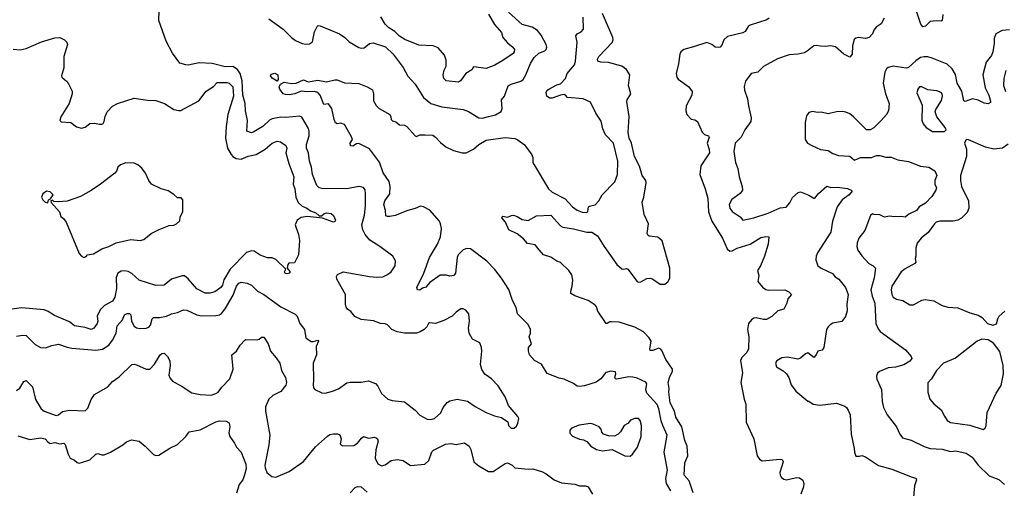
# Model space of a CAD drawing. Extents: x 2087054 to 2277909, y 548907 to 753496.
# Tile 186 of 256: x 2159001 to 2167202, y 627964 to 631862. Entities that reach past the tile are written whole.
import ezdxf

# ---------------------------------------------------------------- set-up
doc = ezdxf.new("R2010")
doc.units = 0

msp = doc.modelspace()

# ---------------------------------------------------------------- linework, layer by layer
at = {"layer": '0CON20XD'}
for points in [[(2158975, 629228.6), (2159025, 629236.7), (2159055, 629234.2), (2159128.9, 629158.9), (2159175, 629134.4), (2159215, 629131.4), (2159268.9, 629151.1), (2159325, 629164.2), (2159395, 629136.9), (2159435, 629128.5), (2159635, 629114.5), (2159689.4, 629120.6), (2159742.5, 629155), (2159774.5, 629195.5), (2159805, 629253.3), (2159814.1, 629315.9), (2159858.5, 629365), (2159873.7, 629406.3), (2159895, 629419.5), (2159915, 629418.6), (2159927.3, 629407.3), (2159932.5, 629355), (2159954.1, 629314.1), (2159975, 629300), (2160005, 629293.9), (2160055, 629297), (2160077.5, 629305), (2160089.7, 629320.3), (2160105, 629373.8), (2160115, 629385.8), (2160165, 629384.3), (2160224.1, 629395.9), (2160264.4, 629415.6), (2160315, 629426), (2160365, 629450), (2160393.3, 629445), (2160475, 629408.1), (2160515, 629400), (2160635, 629401.9), (2160665, 629407.1), (2160681.5, 629418.5), (2160712.8, 629457.2), (2160778, 629572), (2160805.5, 629645), (2160825, 629669.4), (2160845, 629678), (2160895, 629670.8), (2160931.2, 629655), (2160982.8, 629602.8), (2161035, 629577.1), (2161176, 629475), (2161295, 629412), (2161310.8, 629395), (2161335, 629336.2), (2161372, 629285), (2161385, 629216.7), (2161430, 629185), (2161446.1, 629183.9), (2161485, 629196.2), (2161488.8, 629188.8), (2161471.1, 629145), (2161473.3, 629075), (2161444.5, 629004.5), (2161448.6, 628865), (2161444, 628825), (2161449.3, 628799.3), (2161460, 628785), (2161518.3, 628758.3), (2161545, 628756.7), (2161605, 628771.2), (2161655, 628791.2), (2161725, 628840), (2161755, 628846), (2161845, 628846.2), (2161905, 628857.1), (2161965.5, 628835.5), (2161985, 628813.3), (2162015, 628753.3), (2162067.5, 628705), (2162104.3, 628694.3), (2162205, 628684.4), (2162295.3, 628615.3), (2162335, 628573.1), (2162395, 628539.1), (2162425, 628535.5), (2162455, 628545.5), (2162508.6, 628591.4), (2162529.2, 628635), (2162562.7, 628677.3), (2162585, 628690.8), (2162643.9, 628706.1), (2162729.5, 628689.5), (2162795, 628643.8), (2162887.5, 628595), (2162956.1, 628566.1), (2163015, 628552.5), (2163067.7, 628517.7), (2163073.3, 628485), (2163095, 628463.8), (2163120, 628465), (2163138.3, 628481.7), (2163150, 628505), (2163157.5, 628545), (2163150.7, 628560.7), (2163071.7, 628651.7), (2163043.3, 628725), (2162985, 628816.7), (2162930, 628875), (2162874.3, 628914.3), (2162850.9, 628950.9), (2162840, 628995), (2162850, 629105), (2162846.1, 629136.1), (2162832.5, 629175), (2162773.3, 629205), (2162744.1, 629254.1), (2162738.8, 629295), (2162746.2, 629355), (2162741.2, 629415), (2162715.8, 629445.8), (2162695, 629456.7), (2162675, 629456.2), (2162635, 629428.8), (2162603.8, 629395), (2162535, 629358.9), (2162465, 629335.8), (2162415, 629339.2), (2162405, 629333.8), (2162391.4, 629308.6), (2162368.8, 629285), (2162335.4, 629264.6), (2162305, 629254.4), (2162205, 629254.5), (2162145, 629264.4), (2162100, 629285), (2162063.6, 629323.6), (2162045, 629332.5), (2162005, 629334.3), (2161947.4, 629357.4), (2161845, 629367.1), (2161792.9, 629392.9), (2161760, 629435), (2161731.2, 629455), (2161720.2, 629470.2), (2161714.5, 629495.5), (2161715.8, 629575), (2161642, 629705), (2161638.8, 629725), (2161648.3, 629741.7), (2161694.2, 629765.8), (2161915, 629725.6), (2161975, 629720), (2162025, 629724.4), (2162065, 629741.4), (2162095.8, 629765), (2162129.2, 629815), (2162130.8, 629855), (2162108, 629895), (2162001.2, 629975), (2161917.7, 630027.7), (2161878.8, 630075), (2161859.6, 630115), (2161850.8, 630155), (2161871.5, 630235), (2161880.8, 630315), (2161881.4, 630415), (2161877.3, 630447.3), (2161865.8, 630465.8), (2161825, 630474), (2161725, 630455.6), (2161518.3, 630458.3), (2161495, 630463.1), (2161475, 630484), (2161438.5, 630575), (2161431.9, 630635), (2161415.7, 630684.3), (2161405.6, 630755), (2161389.5, 630795), (2161390.7, 630825), (2161411.8, 630895), (2161412.1, 630935), (2161405.9, 630955.9), (2161351.5, 631051.5), (2161335, 631058.9), (2161218.7, 631048.7), (2161175, 631050.5), (2161103, 631037), (2161082.4, 631027.6), (2161026.5, 630975), (2160945, 630925.7), (2160932, 630922), (2160892.5, 630935), (2160898.8, 631025), (2160880.9, 631105), (2160878.7, 631165), (2160859, 631235), (2160853.8, 631355), (2160836.1, 631415), (2160815, 631449.5), (2160775, 631474.1), (2160711.5, 631471.5), (2160605, 631498.9), (2160495, 631503.8), (2160405, 631483.8), (2160385, 631486), (2160335, 631500.8), (2160273.2, 631583.2), (2160220.8, 631685), (2160160, 631855), (2160163.3, 631935)], [(2161075, 631869.2), (2161196.7, 631785), (2161264.1, 631714.1), (2161299.5, 631689.5), (2161354.2, 631664.2), (2161385, 631658.8), (2161415, 631661.2), (2161440.5, 631679.5), (2161457.7, 631762.3), (2161477.5, 631805), (2161487, 631813), (2161505, 631811.2), (2161665.4, 631745.4), (2161708, 631715), (2161745, 631678), (2161825, 631630.8), (2161845, 631626), (2161870.5, 631629.5), (2161915, 631663.8), (2161945, 631670.8), (2162047.7, 631637.7), (2162111.4, 631575), (2162195.8, 631465), (2162232.8, 631392.8), (2162295.4, 631325.4), (2162365, 631215.8), (2162425, 631164.3), (2162517.6, 631137.6), (2162695.8, 631114.2), (2162738.3, 631098.3), (2162826.3, 631046.3), (2162855, 631044.5), (2162905, 631057.7), (2162965, 631069.6), (2163012.1, 631097.9), (2163020, 631125), (2163014.3, 631195), (2163039.2, 631225), (2163068.3, 631311.7), (2163093.6, 631326.4), (2163175, 631351.4), (2163194, 631366), (2163217.1, 631402.9), (2163255, 631497.1), (2163285, 631546.9), (2163325, 631584.4), (2163375.5, 631604.5), (2163385.8, 631615), (2163390.6, 631635), (2163385.6, 631655), (2163343, 631733), (2163313.6, 631773.6), (2163270.2, 631800.2), (2163185, 631823.6), (2163073.2, 631925)], [(2162905, 631908.8), (2162955, 631822.5), (2163014.3, 631755), (2163026, 631715), (2163065, 631668.6), (2163108.6, 631635), (2163121.1, 631615), (2163118.9, 631595), (2163109.8, 631580.2), (2163025, 631523.3), (2162958.8, 631485), (2162885, 631455.6), (2162780, 631470), (2162765.6, 631444.4), (2162716.1, 631413.9), (2162673.3, 631355), (2162655, 631342), (2162552.7, 631352.7), (2162534.4, 631374.4), (2162528.6, 631405), (2162536.8, 631443.2), (2162554.2, 631475), (2162552.5, 631525), (2162538.7, 631568.7), (2162487.1, 631627.1), (2162445, 631645.7), (2162325, 631651.5), (2162208.9, 631698.9), (2162164.7, 631724.7), (2162126.9, 631765), (2162074.8, 631794.7), (2162044.7, 631824.7), (2162009.5, 631885)], [(2164067.7, 630925), (2164077.7, 631057.7), (2164058.9, 631181.1), (2164061.5, 631195), (2164091.5, 631245), (2164071.9, 631315), (2164082.7, 631405), (2164055, 631446.9), (2164016.2, 631476.2), (2163905, 631506.9), (2163841.7, 631508.3), (2163817.7, 631517.7), (2163814.2, 631535), (2163824.2, 631555), (2163935, 631672.5), (2163943.1, 631695), (2163941.6, 631715), (2163855, 631914.2)], [(2166690, 631905), (2166684.2, 631855.8), (2166675, 631849.2), (2166635, 631852.5), (2166585, 631846.9), (2166545, 631810), (2166523.4, 631803.4), (2166505.7, 631825), (2166473.3, 631925)], [(2164424.2, 627944.2), (2164388.8, 628005), (2164383.4, 628046.6), (2164396.7, 628115), (2164367.5, 628265), (2164392.9, 628405), (2164358.2, 628485), (2164342.7, 628525), (2164325, 628623.8), (2164311, 628661), (2164223.6, 628755), (2164217.3, 628785), (2164223.6, 628833.6), (2164215, 628846.7), (2164145, 628881.2), (2164108.3, 628888.3), (2164075, 628891.1), (2163971.4, 628871.4), (2163962.5, 628875), (2163958.8, 628885), (2163966.4, 628916.4), (2163963, 628933), (2163925, 628938.8), (2163881.7, 628928.3), (2163840, 628875), (2163803, 628847), (2163705, 628816.9), (2163665, 628810.5), (2163644.6, 628814.6), (2163615, 628835.7), (2163535, 628870.8), (2163495, 628880), (2163395, 628918.8), (2163345.9, 628995.9), (2163287.7, 629027.7), (2163246.2, 629075), (2163238.3, 629108.3), (2163240, 629135), (2163263.3, 629165), (2163245.8, 629225), (2163254.2, 629255), (2163254.3, 629285), (2163236.5, 629326.5), (2163147.5, 629415), (2163135, 629468.8), (2163104.4, 629525), (2163075, 629616.7), (2163015, 629712), (2162959.2, 629785), (2162892.6, 629852.6), (2162755, 629956), (2162725, 629958), (2162695, 629948), (2162654, 629905), (2162646, 629885), (2162631.2, 629755), (2162617.5, 629735), (2162585, 629728), (2162555.8, 629735.8), (2162503.4, 629736.6), (2162416.2, 629675), (2162385, 629636.2), (2162355, 629630), (2162335, 629611.2), (2162315, 629613.8), (2162310, 629635), (2162367.5, 629755), (2162414.5, 629885), (2162481.9, 629995), (2162505.8, 630055.8), (2162514.3, 630125), (2162507.1, 630165), (2162496.3, 630186.3), (2162417.3, 630277.3), (2162365, 630304.4), (2162338.3, 630311.7), (2162295, 630290.8), (2162234.2, 630275.8), (2162127.9, 630232.1), (2162085, 630224.3), (2162064.4, 630224.4), (2162051.4, 630231.4), (2162048.1, 630275), (2162033.6, 630325), (2162041.8, 630355), (2162084.4, 630415), (2162085.5, 630475.5), (2162077.5, 630515), (2162028.9, 630588.9), (2161997.4, 630677.4), (2161915, 630788.9), (2161825, 630833.8), (2161805, 630830), (2161775, 630810.8), (2161755, 630812), (2161753.1, 630835), (2161772, 630865), (2161765, 630888), (2161705, 630991.4), (2161675, 631001.4), (2161645, 630995.8), (2161630, 631005), (2161619.2, 631030.8), (2161600, 631125), (2161571.7, 631161.7), (2161535, 631157.5), (2161503.1, 631235), (2161485, 631255.7), (2161455.6, 631265.6), (2161395, 631261.5), (2161345, 631268.5), (2161292.5, 631245), (2161245, 631236.2), (2161215, 631238.8), (2161195, 631246.7), (2161168.8, 631285), (2161163.3, 631305), (2161173.3, 631326.7), (2161205, 631343.3), (2161265, 631332.5), (2161305, 631335.8), (2161365, 631360.8), (2161405, 631346), (2161485, 631359.2), (2161555, 631346), (2161625, 631362.5), (2161645, 631360.8), (2161706.8, 631336.8), (2161825, 631330.5), (2161896.2, 631305), (2161938.3, 631278.3), (2161948.6, 631245), (2161948, 631188), (2161968.8, 631148.8), (2161995, 631123.8), (2162082.7, 631072.7), (2162093.3, 631055), (2162095, 631032.5), (2162105, 631020), (2162133.6, 631013.6), (2162165, 630987.5), (2162205, 630984.2), (2162225, 630974), (2162295, 630896.2), (2162305, 630891.2), (2162335, 630904), (2162375, 630905.6), (2162440.9, 630900.9), (2162465, 630886), (2162505, 630840), (2162551.2, 630805), (2162615, 630775.6), (2162685, 630754.3), (2162720, 630755), (2162780, 630785), (2162825.5, 630824.5), (2162885, 630861.4), (2163045, 630883.3), (2163124.3, 630874.3), (2163145, 630865.7), (2163201.4, 630825), (2163262.9, 630745), (2163275.8, 630715), (2163276.2, 630675), (2163286.2, 630655), (2163404.2, 630455), (2163435, 630427.5), (2163543.1, 630373.1), (2163604.3, 630305), (2163645, 630277.1), (2163685, 630260), (2163725, 630259.2), (2163734.2, 630265.8), (2163738, 630305), (2163747.8, 630312.2), (2163795, 630322), (2163824.4, 630355.6), (2163853.3, 630405), (2163956.8, 630513.2), (2163981.5, 630575), (2163981.8, 630685), (2163946.2, 630835), (2163879.2, 630905), (2163858, 630955), (2163845, 631017.5), (2163800, 631085), (2163755.7, 631175.7), (2163694.3, 631204.3), (2163564.3, 631214.3), (2163547.5, 631235), (2163535, 631240), (2163505, 631235.5), (2163435, 631209.3), (2163415, 631208.7), (2163392.5, 631225), (2163387.1, 631257.1), (2163394.5, 631275), (2163409.4, 631285), (2163475, 631320.9), (2163505, 631328), (2163546.1, 631373.9), (2163560, 631415), (2163622.7, 631487.3), (2163631.2, 631518.8), (2163644.2, 631674.2), (2163632.3, 631727.7), (2163643.8, 631745), (2163678.8, 631761.2), (2163697, 631783), (2163693.6, 631883.6)], [(2165243.3, 631875), (2165225, 631862), (2165085, 631818), (2165068.8, 631805), (2165044.4, 631765.6), (2165025, 631753.1), (2164895, 631724), (2164866, 631695), (2164850.3, 631649.7), (2164836.2, 631635), (2164825, 631630.6), (2164795, 631634.4), (2164765, 631655.7), (2164725, 631671.4), (2164612.5, 631637.5), (2164533.3, 631615), (2164508, 631595), (2164499.2, 631575), (2164488.6, 631495), (2164468.1, 631415), (2164475, 631383.3), (2164486.6, 631366.6), (2164575, 631304.4), (2164602.3, 631265), (2164600, 631235), (2164553.3, 631145), (2164548.9, 631105), (2164558.1, 631075), (2164593.8, 631035), (2164625, 631030.5), (2164645.3, 631015.3), (2164685, 630928), (2164705, 630906), (2164737.5, 630895), (2164743.3, 630885), (2164727.8, 630835), (2164745, 630782.5), (2164745.6, 630755), (2164674.5, 630645.5), (2164665.9, 630575.9), (2164711.1, 630455), (2164733.2, 630375), (2164737.3, 630265), (2164765.9, 630185), (2164853.5, 630045), (2164894.3, 629955), (2164915, 629938), (2164935, 629940), (2164977.3, 629962.7), (2165085.3, 629994.7), (2165175, 630049.1), (2165215, 630059.2), (2165240, 630055), (2165234.2, 629995), (2165204.4, 629895.6), (2165172, 629815), (2165146, 629775), (2165158, 629735), (2165150, 629685), (2165186.7, 629636.7), (2165215, 629618.2), (2165235, 629612.9), (2165375, 629614.3), (2165407.9, 629597.9), (2165430, 629575), (2165398.8, 629541.2), (2165390, 629505), (2165365, 629453.3), (2165315, 629440), (2165265, 629393.8), (2165221.2, 629368.8), (2165195, 629367.5), (2165135, 629382), (2165115, 629380), (2165095, 629366), (2165072.5, 629335), (2165061.8, 629285), (2165073.1, 629225), (2165070.6, 629125), (2165058.1, 629095), (2165015, 629051.4), (2165003.9, 629026.1), (2165020.8, 628925), (2165007.3, 628845), (2165035.6, 628705), (2165050.4, 628665), (2165052.7, 628515), (2165115.2, 628375), (2165143.5, 628233.5), (2165162.5, 628205), (2165185, 628192.9), (2165335, 628207.1), (2165352.3, 628202.3), (2165358.8, 628185), (2165332, 628095), (2165334.2, 628074.2), (2165345, 628053.8), (2165365, 628039.2), (2165385, 628034.4), (2165475, 628052.5), (2165495, 628050.8), (2165525, 628031.2), (2165532.7, 628002.7), (2165529.2, 627975), (2165506, 627915)], [(2166201.2, 631875), (2166175, 631826.7), (2166135, 631800), (2166115.7, 631775), (2166104.3, 631745), (2166075.5, 631714.5), (2166045, 631707.1), (2165985, 631713.8), (2165965, 631708.8), (2165952.3, 631697.7), (2165937.5, 631645), (2165934, 631575), (2165915, 631550), (2165865, 631575.6), (2165795, 631636.9), (2165755, 631644.2), (2165715, 631638.8), (2165671.2, 631641.2), (2165635, 631648.8), (2165615, 631643.8), (2165560.6, 631599.4), (2165535, 631586.7), (2165485, 631575.6), (2165410.3, 631569.7), (2165312.2, 631537.8), (2165197.5, 631472.5), (2165150, 631425), (2165092.5, 631415), (2165045, 631350), (2165034.5, 631305.5), (2165038.1, 631275), (2165063.8, 631205), (2165070.8, 631145), (2165094.4, 631045), (2165090, 631015), (2165040, 630945), (2165010.8, 630885), (2164961.4, 630835), (2164950, 630765), (2164962, 630675), (2164983.1, 630625), (2164992.9, 630555), (2165018.6, 630475), (2165020.8, 630445), (2165002.4, 630417.6), (2164932.4, 630367.6), (2164910.8, 630325), (2164916, 630295), (2164935, 630268), (2165003, 630223), (2165025, 630193.3), (2165115, 630214.5), (2165235, 630253.3), (2165335, 630296.7), (2165385, 630303.3), (2165415, 630338.8), (2165437.2, 630382.8), (2165485, 630424), (2165505, 630430), (2165575, 630401.9), (2165615, 630378), (2165625, 630378.8), (2165655, 630416.7), (2165725, 630478.8), (2165757.5, 630467.5), (2165809.7, 630469.7), (2165895, 630458.6), (2165927.5, 630445), (2165936, 630435), (2165909.2, 630405), (2165851.4, 630365), (2165808.5, 630305), (2165770, 630185), (2165756.1, 630095), (2165646.5, 629923.5), (2165634.2, 629894.2), (2165631.9, 629865), (2165647.5, 629815), (2165675.3, 629795.3), (2165770.3, 629750.3), (2165794.4, 629724.4), (2165825, 629703.8), (2165878.8, 629635), (2165901.2, 629575), (2165891.2, 629495), (2165891.7, 629441.7), (2165877.9, 629392.1), (2165847.9, 629352.1), (2165775, 629337.5), (2165751.2, 629325), (2165735, 629308), (2165722.2, 629285), (2165698.1, 629135), (2165685, 629113.3), (2165647.5, 629105), (2165636.2, 629073.8), (2165615, 629053.3), (2165565, 629090), (2165545, 629082.5), (2165504.1, 629045.9), (2165481.7, 629038.3), (2165395, 629054), (2165349.5, 629050.5), (2165305.9, 629024.1), (2165296.1, 629003.9), (2165304.4, 628974.4), (2165360.5, 628940.5), (2165387.5, 628915), (2165406.7, 628885), (2165427.5, 628825), (2165465, 628772.5), (2165565, 628690), (2165575, 628690), (2165610, 628665), (2165665, 628656.2), (2165805, 628672), (2165875, 628646), (2165886.2, 628635), (2165902, 628615), (2165919.2, 628575), (2165926, 628415), (2165952.5, 628295), (2165953.6, 628263.6), (2165965, 628230), (2165995, 628230), (2166015, 628237.5), (2166045, 628226.7), (2166154.1, 628154.1), (2166265, 628124.2), (2166435, 628055.8), (2166465, 628048), (2166470, 628035), (2166452.9, 627985), (2166431.9, 627735)], [(2167245, 631777.5), (2167185, 631772), (2167132.5, 631745), (2167116.7, 631705), (2167117.1, 631665), (2167105.9, 631595), (2167094, 631565), (2167052.1, 631507.9), (2167023.1, 631405), (2167043.3, 631295), (2167072.7, 631235), (2167088, 631185), (2167085.9, 631174.1), (2167067.3, 631162.7), (2167035, 631167.1), (2166985, 631193.1), (2166935.9, 631204.1), (2166875, 631182.5), (2166865, 631187.5), (2166848.3, 631268.3), (2166808, 631335), (2166796, 631406), (2166768.1, 631455), (2166725, 631491.9), (2166601.3, 631541.3), (2166565, 631552.5), (2166534.1, 631554.1), (2166505, 631546.9), (2166465, 631521.4), (2166405, 631465.8), (2166385, 631458.1), (2166275, 631475.6), (2166235, 631466), (2166221.2, 631455), (2166207.5, 631425), (2166194.3, 631335), (2166211.9, 631245), (2166244.2, 631165), (2166238, 631105), (2166222, 631075), (2166175.8, 631025), (2166115, 630963.8), (2166085, 630946.2), (2166055, 630946.2), (2165946.2, 631055), (2165915, 631078.8), (2165882.3, 631092.3), (2165855, 631098), (2165805, 631096), (2165735, 631078.8), (2165676.4, 631093.6), (2165645, 631091.2), (2165605, 631100), (2165575, 631090), (2165555, 631062.5), (2165542.7, 631007.3), (2165543, 630867), (2165563.3, 630835), (2165600, 630815), (2165672.2, 630782.2), (2165735, 630775.6), (2165775, 630748.1), (2165822, 630732), (2165915, 630727.1), (2165955, 630693.3), (2166004.5, 630715.5), (2166095, 630717.1), (2166136.2, 630733.8), (2166165, 630734), (2166215, 630718.8), (2166258.3, 630718.3), (2166315, 630696.7), (2166405, 630682.5), (2166505, 630643.3), (2166573.6, 630636.4), (2166623.3, 630605), (2166640.8, 630565), (2166622, 630525), (2166624.3, 630495), (2166638, 630465), (2166632.9, 630445), (2166598.6, 630391.4), (2166546.2, 630335), (2166493.3, 630305), (2166470, 630275), (2166406.8, 630243.2), (2166375, 630219.2), (2166345, 630226.2), (2166285, 630223.1), (2166245, 630229.2), (2166205, 630220.8), (2166165, 630238.8), (2166117, 630243), (2166103.3, 630246.7), (2166086.2, 630233.8), (2166041.3, 630108.7), (2165990.8, 630045), (2165975.8, 630005), (2165972.9, 629975), (2165982.9, 629945), (2166015, 629897.5), (2166074.4, 629835), (2166110.6, 629815), (2166129.4, 629795), (2166117.9, 629715), (2166091.5, 629615), (2166101.4, 629561.4), (2166124.3, 629505), (2166133.1, 629335), (2166150.9, 629290.9), (2166167.3, 629267.3), (2166378.8, 629115), (2166425, 629061.2), (2166430.8, 629045), (2166415, 629021.2), (2166365, 628990), (2166295, 628970.8), (2166234.3, 628965.7), (2166162.5, 628935), (2166145, 628922.5), (2166136.4, 628896.4), (2166141.2, 628871.2), (2166180, 628785), (2166184.3, 628685), (2166195.7, 628635), (2166225.5, 628575.5), (2166304, 628475), (2166330.8, 628415), (2166355, 628384), (2166425, 628364.4), (2166535, 628311.4), (2166585, 628294.4), (2166685, 628289.4), (2166755, 628271.2), (2166797, 628277), (2166885.6, 628255.6), (2166935, 628223.8), (2166983.3, 628155), (2167075, 628067.5), (2167155, 628036.2), (2167204.5, 627994.5)], [(2158946.1, 631616.1), (2159005, 631611.2), (2159055, 631623.8), (2159181.7, 631678.3), (2159295, 631712.5), (2159335, 631714.2), (2159373.3, 631695), (2159393.8, 631675), (2159398.8, 631655), (2159369.2, 631555), (2159368.8, 631461.2), (2159348, 631395), (2159352, 631385), (2159392, 631352), (2159407.8, 631327.8), (2159437.4, 631267.4), (2159438.6, 631245), (2159412.5, 631165), (2159342.5, 631055), (2159336.2, 631025), (2159345, 631012), (2159427, 631007), (2159475, 630970.8), (2159515, 630960), (2159545, 630968.6), (2159585, 630997.5), (2159625, 631002), (2159665, 630992), (2159685, 630993.3), (2159695, 630997.5), (2159704, 631015), (2159712.6, 631057.4), (2159729.4, 631095), (2159775, 631142.5), (2159815, 631164), (2159955, 631210.8), (2160065, 631194.3), (2160135, 631190.8), (2160205.7, 631165.7), (2160285.7, 631115.7), (2160325, 631105.7), (2160342.1, 631107.9), (2160492.3, 631187.7), (2160555, 631266.7), (2160614.4, 631305.6), (2160645, 631340), (2160725, 631340.4), (2160745, 631335.5), (2160775.9, 631305), (2160782.3, 631225), (2160734.4, 631075), (2160720, 630975), (2160716.3, 630876.3), (2160731.5, 630795), (2160761.5, 630741.5), (2160775.4, 630725.4), (2160805, 630708.1), (2160847, 630703), (2160905, 630728.1), (2160969.8, 630740.2), (2161045.4, 630784.6), (2161104.6, 630835.4), (2161145, 630850.6), (2161173.3, 630845), (2161217.2, 630817.2), (2161225.5, 630795), (2161217.3, 630755), (2161242.5, 630665), (2161283.9, 630555), (2161278.5, 630495), (2161293.6, 630455), (2161299.6, 630385), (2161321.5, 630341.5), (2161355, 630311.4), (2161393.8, 630295), (2161422.9, 630272.9), (2161467.5, 630255), (2161495, 630230), (2161515, 630230), (2161533, 630247), (2161555, 630255.7), (2161595, 630250), (2161615, 630232.5), (2161630, 630195), (2161625, 630182.5), (2161615, 630176.7), (2161521.7, 630211.7), (2161395, 630224.2), (2161345, 630217.5), (2161311.2, 630195), (2161296, 630155), (2161322.5, 630075), (2161331.4, 630025), (2161323.6, 629906.4), (2161289.3, 629840.7), (2161243.6, 629836.4), (2161233, 629827), (2161230, 629795), (2161252.5, 629765), (2161245, 629752.5), (2161225, 629747.5), (2161211.7, 629751.7), (2161207.5, 629765), (2161218.3, 629788.3), (2161135, 629868), (2161105, 629882.5), (2161065, 629882), (2161005, 629903.8), (2160955, 629938), (2160930.8, 629939.2), (2160890, 629925), (2160753, 629787), (2160700.7, 629699.3), (2160689.5, 629655), (2160675, 629634.3), (2160625, 629598.1), (2160585, 629586.9), (2160545, 629588.1), (2160475, 629624.2), (2160405, 629707.5), (2160375, 629731.4), (2160355, 629732.2), (2160266.2, 629705), (2160205, 629654.4), (2160135, 629651.3), (2159995, 629696.7), (2159935, 629750), (2159905, 629767.5), (2159875, 629773.9), (2159845, 629771.3), (2159817.3, 629755), (2159805, 629717.5), (2159806.1, 629625), (2159793.1, 629555), (2159775, 629520.6), (2159706, 629484), (2159670.8, 629449.2), (2159645.5, 629395), (2159651.5, 629355), (2159645.5, 629335), (2159618.1, 629295), (2159595, 629284.5), (2159545, 629302.5), (2159456.2, 629315), (2159415, 629348.6), (2159290.5, 629400.5), (2159238.8, 629435), (2159205, 629447.8), (2159015, 629464.2), (2158919.7, 629450.3)], [(2161145, 631350), (2161105, 631376.7), (2161091.2, 631395), (2161095, 631410), (2161125, 631418), (2161150, 631405), (2161153.3, 631365), (2161145, 631350)], [(2167215, 631438.8), (2167196.9, 631373.1), (2167196.2, 631315), (2167212.2, 631265)], [(2166605, 630932.9), (2166705, 630933.3), (2166716.7, 630945), (2166708.8, 630965), (2166638.6, 631055), (2166627.1, 631095), (2166631.9, 631115), (2166679.8, 631190.2), (2166688.1, 631225), (2166685, 631246.7), (2166675, 631258), (2166640.7, 631270.7), (2166565, 631280), (2166515, 631304), (2166495, 631303.3), (2166482, 631285), (2166474.2, 631254.2), (2166517.7, 631152.3), (2166515.9, 631025.9), (2166525.8, 630995.8), (2166551.2, 630965), (2166605, 630932.9)], [(2164611.1, 627925), (2164578, 628025), (2164534.3, 628074.3), (2164540, 628175), (2164565.3, 628235), (2164561.3, 628315), (2164542, 628362), (2164514.8, 628475), (2164467.1, 628555), (2164453.8, 628605), (2164419, 628675), (2164409.1, 628765), (2164411.8, 628795), (2164401.1, 628845), (2164416.4, 628893.6), (2164437.9, 628935), (2164438.2, 628955), (2164381.8, 629035), (2164350.5, 629110.5), (2164342.2, 629122.2), (2164325, 629128.8), (2164275, 629109.1), (2164251.4, 629111.4), (2164248.6, 629125), (2164259.3, 629189.3), (2164244, 629215), (2164195.4, 629265.4), (2164125, 629304.2), (2163995, 629345.7), (2163930.3, 629349.7), (2163915, 629347.5), (2163895, 629334.4), (2163885, 629336), (2163816.4, 629436.4), (2163806.2, 629475), (2163795, 629486.7), (2163735.6, 629525.6), (2163624.1, 629564.1), (2163592.5, 629585), (2163591.2, 629605), (2163603.3, 629645), (2163608.8, 629695), (2163599.5, 629739.5), (2163575, 629776.7), (2163505, 629843.3), (2163475, 629853.8), (2163425.5, 629885.5), (2163363.3, 629905), (2163328.2, 629948.2), (2163295, 629990), (2163231.7, 630001.7), (2163198.3, 630038.3), (2163145, 630080.8), (2163074.5, 630114.5), (2163047, 630177), (2163017.5, 630215), (2163018.3, 630221.7), (2163025, 630227.5), (2163065, 630220), (2163095.9, 630234.1), (2163115, 630236), (2163145, 630225.7), (2163185, 630200), (2163235, 630191.2), (2163305, 630230), (2163425, 630235.6), (2163505, 630147.5), (2163525, 630135.7), (2163615, 630123.4), (2163725, 630095.5), (2163765.5, 630095.5), (2163814, 630065), (2163867.8, 629975), (2163975.7, 629825), (2164015, 629789.2), (2164033.8, 629786.2), (2164055, 629793.8), (2164065, 629787.1), (2164145, 629685.4), (2164155, 629680), (2164175, 629682.3), (2164225, 629708.5), (2164255, 629712.3), (2164275.8, 629705), (2164335, 629661.8), (2164375, 629663.5), (2164398.7, 629681.3), (2164415, 629711.2), (2164416.8, 629795), (2164353.3, 630023.3), (2164315, 630053.8), (2164245, 630060.4), (2164235, 630067.1), (2164226.9, 630085), (2164238.5, 630165), (2164202.9, 630242.9), (2164184.5, 630345.5), (2164200.6, 630385), (2164220, 630505), (2164215.6, 630525), (2164186.5, 630566.5), (2164162.3, 630645), (2164123.1, 630725), (2164097.3, 630835), (2164078.1, 630878.1), (2164067.7, 630925)], [(2167235, 630827.1), (2167185.5, 630794.5), (2167115, 630784.3), (2167045, 630801.4), (2166905, 630863.3), (2166885, 630866.7), (2166870, 630835), (2166887.1, 630785), (2166886.5, 630725), (2166837.9, 630565), (2166836.5, 630525), (2166845.6, 630475), (2166903.8, 630355), (2166905.3, 630294.7), (2166892.3, 630257.7), (2166845, 630212.1), (2166815, 630193.3), (2166775, 630185.3), (2166665, 630187.3), (2166635, 630177.3), (2166620, 630165), (2166568.1, 630091.9), (2166510, 630045), (2166476.4, 630003.6), (2166465.7, 629965), (2166466, 629895), (2166460, 629875), (2166463.8, 629845), (2166458, 629835), (2166375, 629790.4), (2166342.9, 629765), (2166265.7, 629645), (2166258.6, 629615), (2166264.4, 629575), (2166275, 629554.3), (2166305, 629538.1), (2166357.5, 629525), (2166415, 629491.2), (2166445, 629490), (2166515, 629528), (2166543.9, 629533.9), (2166615, 629522.5), (2166683.3, 629485), (2166732.1, 629472.1), (2166815, 629464.3), (2166915, 629423.1), (2166985.5, 629405.5), (2167016.7, 629385), (2167062.5, 629335), (2167105, 629320), (2167137.7, 629332.3), (2167146.7, 629375), (2167158.8, 629395), (2167205, 629436.7)], [(2159535, 629883.3), (2159555, 629893.3), (2159565, 629907.5), (2159615, 629913.8), (2159684.1, 629955.9), (2159743.9, 629976.1), (2159805, 630006.2), (2159926.1, 630033.9), (2160005, 630026.7), (2160035, 630032.5), (2160095, 630082.5), (2160162.3, 630117.7), (2160245, 630150), (2160285, 630153.8), (2160306.1, 630163.9), (2160335, 630190), (2160338.3, 630221.7), (2160360, 630265), (2160360, 630365), (2160345, 630380), (2160315, 630380), (2160285, 630407.5), (2160237.7, 630437.7), (2160180, 630455), (2160097.5, 630495), (2160076.7, 630525), (2160048.8, 630585), (2160017.9, 630627.9), (2159986.2, 630655), (2159955, 630669.1), (2159885, 630670.4), (2159841.2, 630655), (2159818, 630635), (2159807.9, 630602.1), (2159794.3, 630585.7), (2159675, 630494), (2159595, 630442), (2159507.6, 630392.4), (2159395, 630352), (2159325, 630346.7), (2159285, 630350), (2159275, 630360), (2159260, 630355), (2159261.7, 630341.7), (2159332.5, 630265), (2159342.5, 630225), (2159365, 630207.5), (2159387, 630177), (2159497.3, 629917.3), (2159515, 629893.8), (2159535, 629883.3)], [(2159235, 630340), (2159240, 630365), (2159258.3, 630371.7), (2159280, 630405), (2159255, 630431.2), (2159225, 630436.7), (2159192.5, 630415), (2159182.5, 630385), (2159192.5, 630365), (2159212.5, 630345), (2159235, 630340)], [(2158975, 628778.9), (2159002, 628798), (2159035, 628853.8), (2159055, 628861.2), (2159107.6, 628807.6), (2159132.4, 628702.4), (2159180.8, 628625), (2159205, 628604.3), (2159305, 628569.4), (2159325.4, 628574.6), (2159357.9, 628602.1), (2159416.4, 628613.6), (2159545, 628609.7), (2159569.3, 628630.7), (2159595, 628704), (2159623.8, 628745), (2159735, 628806.7), (2159775, 628851.5), (2159829.1, 628890.9), (2159935, 628994), (2159955, 628998), (2159975, 628990.8), (2160055, 628954.2), (2160085, 628956), (2160125, 628996), (2160170, 629075), (2160185, 629086), (2160205, 629088.8), (2160231.7, 629061.7), (2160252.5, 629025), (2160254.3, 628985), (2160242.9, 628905), (2160251.7, 628881.7), (2160273.3, 628855), (2160355, 628812.2), (2160435, 628758.9), (2160505.4, 628745.4), (2160595, 628739.4), (2160635, 628752.2), (2160654.2, 628765), (2160684.4, 628805), (2160752.2, 628875), (2160778.6, 628955), (2160767.1, 629075), (2160805.5, 629104.5), (2160836, 629155), (2160875, 629196.2), (2160885, 629201.2), (2160975, 629198.8), (2160995, 629203.8), (2161015, 629220), (2161035, 629222.5), (2161069.2, 629165), (2161090.8, 629105), (2161138.2, 629048.2), (2161168.1, 629005), (2161180.6, 628945), (2161214.3, 628885), (2161224.2, 628845), (2161218.3, 628821.7), (2161175, 628769.2), (2161109.2, 628735), (2161075.8, 628705), (2161047, 628643), (2161047.1, 628605), (2161083.3, 628405), (2161076.9, 628325), (2161042.9, 628155), (2161044.4, 628134.4), (2161060, 628095), (2161101.9, 628061.9), (2161135, 628056.9), (2161245, 628103.3), (2161365, 628185.5), (2161465, 628308.9), (2161565, 628398.8), (2161585, 628412), (2161615.9, 628415.9)], [(2167025, 628454.4), (2167042, 628465), (2167050, 628485), (2167059.2, 628595), (2167135, 628754), (2167175, 628818), (2167196.4, 628915), (2167192.1, 628985), (2167165, 629103.3), (2167111.2, 629171.2), (2167068.8, 629198.8), (2167015, 629206), (2166975, 629189.2), (2166795, 629047.1), (2166695, 629005.7), (2166636.9, 628945), (2166595.6, 628875), (2166565, 628840), (2166564.5, 628765), (2166581.4, 628705), (2166615, 628666), (2166675, 628616.7), (2166703.8, 628565), (2166727.3, 628527.3), (2166755, 628512), (2166915, 628489.4), (2167025, 628454.4)], [(2158985, 628400), (2159085, 628371.2), (2159175, 628384.4), (2159213.8, 628375), (2159235, 628350), (2159255, 628337.5), (2159295, 628345.4), (2159335, 628332.9), (2159368.5, 628338.5), (2159378.9, 628328.9), (2159405, 628246.7), (2159421.2, 628215), (2159458.1, 628198.1), (2159478.3, 628178.3), (2159495, 628173.8), (2159515, 628178.8), (2159585, 628202), (2159635, 628249.2), (2159652.3, 628252.3), (2159685, 628242), (2159705, 628242.5), (2159756.8, 628263.2), (2159861.2, 628325), (2159889.2, 628350.8), (2159932.6, 628367.4), (2159995, 628356), (2160046.7, 628315), (2160114.2, 628244.2), (2160135, 628236), (2160159.7, 628240.3), (2160251.7, 628298.3), (2160315, 628328.8), (2160385, 628396.2), (2160413.3, 628435), (2160505, 628450), (2160635, 628517.1), (2160665, 628525.8), (2160722, 628522), (2160745, 628507.5), (2160750, 628475), (2160744, 628425), (2160750, 628395), (2160789.7, 628339.7), (2160806.2, 628305), (2160845.7, 628265.7), (2160884.5, 628165), (2160887.3, 628125), (2160873.3, 628075), (2160858.2, 628035), (2160829.6, 627995), (2160806.9, 627923.1)], [(2164085, 628232.5), (2164105, 628247.5), (2164147.1, 628305), (2164176.7, 628395), (2164181.1, 628485), (2164169.1, 628529.1), (2164155, 628544), (2164125.9, 628545.9), (2164088.9, 628531.1), (2164066.7, 628503.3), (2164034.4, 628485.6), (2164006.1, 628433.9), (2163986.4, 628413.6), (2163955, 628397.5), (2163905, 628400), (2163864.1, 628414.1), (2163850.5, 628430.5), (2163843.8, 628455), (2163826.2, 628475), (2163778.8, 628498.8), (2163756.4, 628503.6), (2163659.5, 628490.5), (2163596.4, 628463.6), (2163583, 628447), (2163583, 628423), (2163605, 628396.7), (2163665, 628373.3), (2163698.3, 628368.3), (2163725, 628352.5), (2163757.5, 628315), (2163805, 628286.7), (2163855, 628276.2), (2163935, 628287.5), (2164040, 628235), (2164085, 628232.5)], [(2161615.9, 628415.9), (2161647, 628417), (2161668.8, 628408.8), (2161678.8, 628375), (2161670, 628335), (2161687, 628317), (2161785, 628320.8), (2161815, 628338.8), (2161848.1, 628381.9), (2161865, 628394), (2161905, 628380.6), (2161955, 628388.9), (2161971.2, 628385), (2161981.4, 628375), (2161986.5, 628355), (2161967.9, 628285), (2161963.1, 628215), (2161985, 628166.2), (2162015, 628150.8), (2162045, 628158), (2162095, 628195.5), (2162144.3, 628204.3), (2162194.3, 628194.3), (2162255, 628154), (2162375, 628164), (2162408, 628195), (2162433.7, 628266.3), (2162448.7, 628281.3), (2162548.3, 628331.7), (2162595, 628336), (2162635, 628328), (2162705, 628343.3), (2162743.3, 628315), (2162757.7, 628287.7), (2162784.4, 628184.4), (2162825, 628150), (2162904.5, 628104.5), (2162945, 628103.5), (2163045, 628171.1), (2163065, 628175.6), (2163103.8, 628155), (2163125, 628132.9), (2163235, 628122.5), (2163275.4, 628125.4), (2163355, 628100), (2163386, 628085), (2163453.6, 628033.6), (2163515, 628008.9), (2163625, 627997.8), (2163665, 627985.6), (2163715, 627984), (2163735, 627975.8), (2163771.2, 627915)], [(2161752.5, 627925), (2161795, 627970), (2161815, 627980), (2161845, 627976), (2161895, 627930.5)]]:
    msp.add_lwpolyline(points, dxfattribs=at)

doc.saveas('drawing.dxf')
